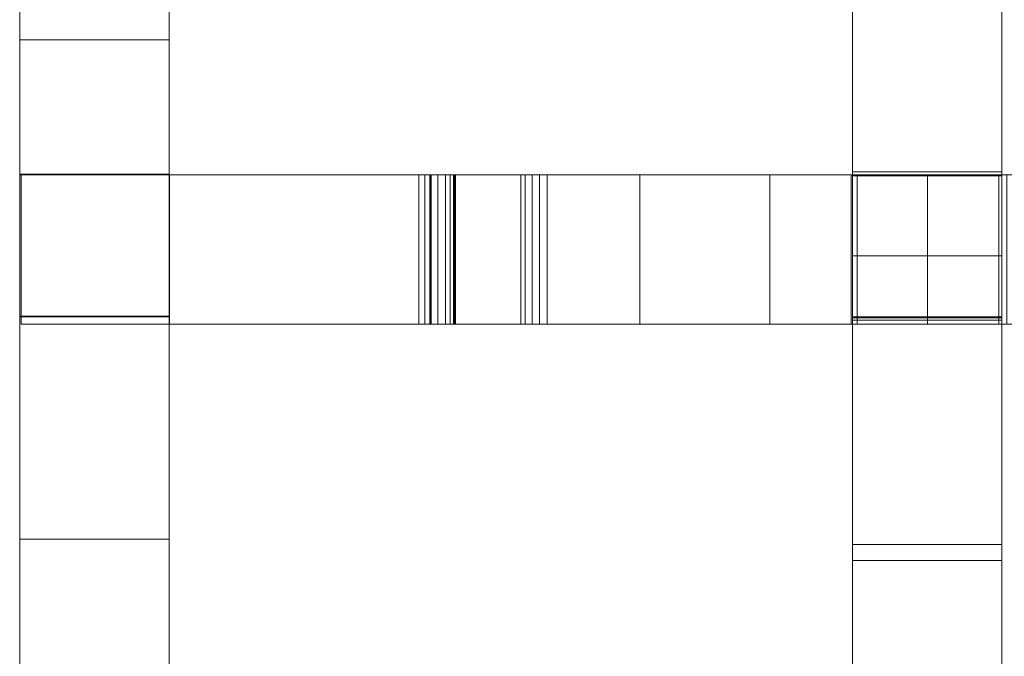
# Model space of a CAD drawing. Header units: millimetres. Extents: x -211 to 218, y -248 to 286.
# Tile 25 of 214: x -200 to -160, y -121 to -96. Entities that reach past the tile are written whole.
import ezdxf

# ---------------------------------------------------------------- set-up
doc = ezdxf.new("R2010")
doc.units = ezdxf.units.MM
doc.header["$LTSCALE"] = 25.4
doc.layers.add('None', color=7, linetype='Continuous', lineweight=9)

msp = doc.modelspace()

# ---------------------------------------------------------------- linework, layer by layer
at = {"layer": 'None', "color": 7, "linetype": 'Continuous', "lineweight": 9}
for points, invisible_edges in [([(-160.2, 69.979, 16.909), (-160.2, -172.261, 11.813), (-160.2, -142.908, 9.221), (-160.2, -137.208, 9.236)], 11), ([(-160.2, -137.208, 9.236), (-160.2, -107.85, 6.623), (-160.2, -102.15, 6.638), (-160.2, 69.979, 16.909)], 13), ([(-160.2, -102.15, 6.638), (-160.2, -72.795, 4.004), (-160.2, -67.095, 4.018), (-160.2, 69.979, 16.909)], 13), ([(-160.2, -177.961, 11.798), (-160.2, -172.261, 11.813), (-160.2, 69.979, 16.909), (-160.2, 63.575, 16.87)], 10), ([(-160.2, -177.961, 11.798), (-160.2, 63.575, 16.87), (-160.2, 58.046, 16.994)], 9), ([(-160.2, -177.961, 11.798), (-160.2, 58.046, 16.994), (-160.2, 51.231, 17.159)], 9), ([(-160.2, -177.961, 11.798), (-160.2, 51.231, 17.159), (-160.2, 45.362, 17.298), (-160.2, 40.2, 17.414)], 9), ([(-160.2, 40.2, 17.414), (-160.2, 35.744, 17.509), (-160.2, -177.961, 11.798)], 10), ([(-160.2, 35.744, 17.509), (-160.2, 31.995, 17.58), (-160.2, -177.961, 11.798)], 10), ([(-160.2, 31.995, 17.58), (-160.2, 25.615, 17.716), (-160.2, -177.961, 11.798)], 10), ([(-160.2, -177.961, 11.798), (-160.2, 25.615, 17.716), (-160.2, 17.794, 17.923)], 9), ([(-160.2, 17.794, 17.923), (-160.2, 8.535, 18.198), (-160.2, -177.961, 11.798)], 10), ([(-160.2, -177.961, 11.798), (-160.2, 8.535, 18.198), (-160.2, -2.166, 18.546)], 9), ([(-160.2, -2.166, 18.546), (-160.2, -14.306, 18.961), (-160.2, -177.961, 11.798)], 10), ([(-160.2, -177.961, 11.798), (-160.2, -14.306, 18.961), (-160.2, -27.885, 19.446)], 9), ([(-160.2, -177.961, 11.798), (-160.2, -27.885, 19.446), (-160.2, -42.906, 20.003)], 9), ([(-160.2, -177.961, 11.798), (-160.2, -42.906, 20.003), (-160.2, -59.364, 20.629)], 9), ([(-160.2, -177.961, 11.798), (-160.2, -59.364, 20.629), (-160.2, -76.239, 21.277)], 9), ([(-166.2, -102.15, 6.638), (-166.2, -91.572, 21.863), (-166.2, -72.795, 4.004), (-166.2, -72.896, -6.452)], 15), ([(-166.2, -72.896, -6.452), (-166.2, -101.991, -4.273), (-166.2, -102.15, 6.638)], 10), ([(-160.2, -72.795, 4.004), (-160.2, -102.15, 6.638), (-160.2, -101.991, -4.273), (-160.2, -72.896, -6.452)], 11), ([(-160.2, -177.961, 11.798), (-160.2, -76.239, 21.277), (-160.2, -91.572, 21.863), (-160.2, -105.361, 22.384)], 9), ([(-199.637, -80.448, 15.687), (-199.637, -80.633, 15.391), (-199.637, -104.232, 4.068), (-199.637, -79.76, 19.946)], 14), ([(-199.637, -79.76, 19.946), (-199.637, -102.086, 9.988), (-199.637, -95.201, 13.08)], 11), ([(-199.637, -79.76, 19.946), (-199.637, -104.232, 4.068), (-199.637, -102.086, 9.988)], 11), ([(-193.637, -79.76, 19.946), (-193.637, -104.232, 4.068), (-193.637, -80.633, 15.391), (-193.637, -80.448, 15.687)], 11), ([(-193.637, -94.618, 13.458), (-193.637, -94.893, 13.243), (-193.637, -104.232, 4.068), (-193.637, -79.76, 19.946)], 14), ([(-199.637, -80.529, 13.394), (-199.637, -80.314, 13.119), (-199.637, -95.633, 1.487), (-199.637, -102.708, 1.719)], 10), ([(-199.637, -102.708, 1.719), (-199.637, -104.232, 4.068), (-199.637, -80.693, 13.702), (-199.637, -80.529, 13.394)], 11), ([(-199.637, -104.232, 4.068), (-199.637, -80.633, 15.391), (-199.637, -80.764, 15.068)], 9), ([(-193.637, -102.708, 1.719), (-193.637, -95.633, 1.487), (-193.637, -80.314, 13.119), (-193.637, -80.529, 13.394)], 10), ([(-193.637, -80.529, 13.394), (-193.637, -80.693, 13.702), (-193.637, -104.232, 4.068), (-193.637, -102.708, 1.719)], 14), ([(-193.637, -80.764, 15.068), (-193.637, -80.633, 15.391), (-193.637, -104.232, 4.068)], 10), ([(-199.637, -80.8, 14.033), (-199.637, -80.693, 13.702), (-199.637, -104.232, 4.068)], 10), ([(-199.637, -104.232, 4.068), (-199.637, -80.764, 15.068), (-199.637, -80.836, 14.727)], 9), ([(-199.637, -104.232, 4.068), (-199.637, -80.848, 14.379), (-199.637, -80.8, 14.033)], 9), ([(-199.637, -104.232, 4.068), (-199.637, -80.836, 14.727), (-199.637, -80.848, 14.379)], 9), ([(-193.637, -104.232, 4.068), (-193.637, -80.693, 13.702), (-193.637, -80.8, 14.033)], 9), ([(-193.637, -80.836, 14.727), (-193.637, -80.764, 15.068), (-193.637, -104.232, 4.068)], 10), ([(-193.637, -80.8, 14.033), (-193.637, -80.848, 14.379), (-193.637, -104.232, 4.068)], 10), ([(-193.637, -80.848, 14.379), (-193.637, -80.836, 14.727), (-193.637, -104.232, 4.068)], 10), ([(-199.637, -96.687, 26.385), (-199.637, -90.032, 26.385), (-199.637, -102.106, 18.551), (-199.637, -102.109, 19.951)], 10), ([(-199.637, -90.032, 26.385), (-199.637, -96.085, 16.918), (-199.637, -96.431, 16.87)], 9), ([(-199.637, -96.431, 16.87), (-199.637, -96.762, 16.762), (-199.637, -102.106, 18.551), (-199.637, -90.032, 26.385)], 14), ([(-199.637, -95.737, 16.906), (-199.637, -96.085, 16.918), (-199.637, -90.032, 26.385)], 10), ([(-199.637, -90.032, 26.385), (-199.637, -96.687, 26.385), (-193.637, -96.687, 26.385), (-193.637, -90.032, 26.385)], 8), ([(-193.637, -90.032, 26.385), (-193.637, -102.106, 18.551), (-193.637, -96.762, 16.762), (-193.637, -96.431, 16.87)], 11), ([(-193.637, -96.431, 16.87), (-193.637, -96.085, 16.918), (-193.637, -90.032, 26.385)], 10), ([(-193.637, -96.085, 16.918), (-193.637, -95.737, 16.906), (-193.637, -90.032, 26.385)], 10), ([(-193.637, -102.109, 19.951), (-193.637, -102.106, 18.551), (-193.637, -90.032, 26.385), (-193.637, -96.687, 26.385)], 10), ([(-166.2, -105.361, 22.384), (-166.2, -91.572, 21.863), (-166.2, -102.15, 6.638), (-166.2, -107.85, 6.623)], 10), ([(-199.637, -102.086, 9.988), (-199.637, -95.533, 12.972), (-199.637, -95.201, 13.08)], 9), ([(-193.637, -104.232, 4.068), (-193.637, -94.893, 13.243), (-193.637, -95.201, 13.08)], 9), ([(-193.637, -104.232, 4.068), (-193.637, -95.201, 13.08), (-193.637, -95.533, 12.972)], 9), ([(-199.637, -102.086, 9.988), (-199.637, -95.878, 12.924), (-199.637, -95.533, 12.972)], 9), ([(-199.637, -102.708, 1.719), (-199.637, -95.633, 1.487), (-193.637, -95.633, 1.487), (-193.637, -102.708, 1.719)], 10), ([(-193.637, -95.533, 12.972), (-193.637, -95.878, 12.924), (-193.637, -104.232, 4.068)], 10), ([(-193.637, -96.085, 16.918), (-199.637, -96.085, 16.918), (-199.637, -95.737, 16.906), (-193.637, -95.737, 16.906)], 5), ([(-199.637, -96.226, 12.936), (-199.637, -95.878, 12.924), (-199.637, -102.086, 9.988)], 10), ([(-193.637, -95.878, 12.924), (-199.637, -95.878, 12.924), (-199.637, -96.226, 12.936), (-193.637, -96.226, 12.936)], 5), ([(-193.637, -102.086, 9.988), (-193.637, -95.878, 12.924), (-193.637, -96.226, 12.936)], 9), ([(-193.637, -102.086, 9.988), (-193.637, -104.232, 4.068), (-193.637, -95.878, 12.924)], 11), ([(-193.637, -96.431, 16.87), (-199.637, -96.431, 16.87), (-199.637, -96.085, 16.918), (-193.637, -96.085, 16.918)], 5), ([(-199.637, -96.567, 13.009), (-199.637, -96.226, 12.936), (-199.637, -102.086, 9.988)], 10), ([(-193.637, -96.226, 12.936), (-199.637, -96.226, 12.936), (-199.637, -96.567, 13.009), (-193.637, -96.567, 13.009)], 5), ([(-193.637, -96.762, 16.762), (-199.637, -96.762, 16.762), (-199.637, -96.431, 16.87), (-193.637, -96.431, 16.87)], 5), ([(-193.637, -102.086, 9.988), (-193.637, -96.226, 12.936), (-193.637, -96.567, 13.009)], 9), ([(-199.637, -102.086, 9.988), (-199.637, -96.89, 13.139), (-199.637, -96.567, 13.009)], 9), ([(-193.637, -96.567, 13.009), (-199.637, -96.567, 13.009), (-199.637, -96.89, 13.139), (-193.637, -96.89, 13.139)], 5), ([(-199.637, -100.527, 26.391), (-199.637, -96.687, 26.385), (-199.637, -102.109, 19.951), (-199.637, -107.809, 19.938)], 10), ([(-193.637, -100.527, 26.391), (-193.637, -96.687, 26.385), (-199.637, -96.687, 26.385), (-199.637, -100.527, 26.391)], 8), ([(-199.637, -102.106, 18.551), (-199.637, -96.762, 16.762), (-199.637, -97.07, 16.599)], 9), ([(-193.637, -97.07, 16.599), (-199.637, -97.07, 16.599), (-199.637, -96.762, 16.762), (-193.637, -96.762, 16.762)], 5), ([(-193.637, -96.567, 13.009), (-193.637, -96.89, 13.139), (-193.637, -102.086, 9.988)], 10), ([(-193.637, -107.809, 19.938), (-193.637, -102.109, 19.951), (-193.637, -96.687, 26.385), (-193.637, -100.527, 26.391)], 10), ([(-193.637, -97.07, 16.599), (-193.637, -96.762, 16.762), (-193.637, -102.106, 18.551)], 10), ([(-199.637, -102.086, 9.988), (-199.637, -97.186, 13.324), (-199.637, -96.89, 13.139)], 9), ([(-193.637, -96.89, 13.139), (-199.637, -96.89, 13.139), (-199.637, -97.186, 13.324), (-193.637, -97.186, 13.324)], 5), ([(-199.637, -102.106, 18.551), (-199.637, -97.07, 16.599), (-199.637, -97.345, 16.384)], 9), ([(-193.637, -97.345, 16.384), (-199.637, -97.345, 16.384), (-199.637, -97.07, 16.599), (-193.637, -97.07, 16.599)], 5), ([(-199.637, -97.445, 13.558), (-199.637, -97.186, 13.324), (-199.637, -102.086, 9.988)], 10), ([(-193.637, -97.186, 13.324), (-199.637, -97.186, 13.324), (-199.637, -97.445, 13.558), (-193.637, -97.445, 13.558)], 5), ([(-193.637, -96.89, 13.139), (-193.637, -97.186, 13.324), (-193.637, -102.086, 9.988)], 10), ([(-193.637, -97.345, 16.384), (-193.637, -97.07, 16.599), (-193.637, -102.106, 18.551)], 10), ([(-193.637, -102.086, 9.988), (-193.637, -97.186, 13.324), (-193.637, -97.445, 13.558)], 9), ([(-199.637, -97.345, 16.384), (-199.637, -97.578, 16.125), (-199.637, -102.106, 18.551)], 10), ([(-193.637, -97.578, 16.125), (-199.637, -97.578, 16.125), (-199.637, -97.345, 16.384), (-193.637, -97.345, 16.384)], 5), ([(-199.637, -102.086, 9.988), (-199.637, -97.659, 13.833), (-199.637, -97.445, 13.558)], 9), ([(-193.637, -97.445, 13.558), (-199.637, -97.445, 13.558), (-199.637, -97.659, 13.833), (-193.637, -97.659, 13.833)], 5), ([(-199.637, -97.578, 16.125), (-199.637, -97.763, 15.83), (-199.637, -102.106, 18.551)], 10), ([(-193.637, -97.763, 15.83), (-199.637, -97.763, 15.83), (-199.637, -97.578, 16.125), (-193.637, -97.578, 16.125)], 5), ([(-193.637, -102.106, 18.551), (-193.637, -97.578, 16.125), (-193.637, -97.345, 16.384)], 9), ([(-193.637, -97.445, 13.558), (-193.637, -97.659, 13.833), (-193.637, -102.086, 9.988)], 10), ([(-193.637, -102.106, 18.551), (-193.637, -97.763, 15.83), (-193.637, -97.578, 16.125)], 9), ([(-199.637, -102.086, 9.988), (-199.637, -97.823, 14.14), (-199.637, -97.659, 13.833)], 9), ([(-193.637, -97.659, 13.833), (-199.637, -97.659, 13.833), (-199.637, -97.823, 14.14), (-193.637, -97.823, 14.14)], 5), ([(-199.637, -102.106, 18.551), (-199.637, -97.763, 15.83), (-199.637, -97.894, 15.507)], 9), ([(-193.637, -97.894, 15.507), (-199.637, -97.894, 15.507), (-199.637, -97.763, 15.83), (-193.637, -97.763, 15.83)], 5), ([(-199.637, -97.931, 14.472), (-199.637, -97.823, 14.14), (-199.637, -102.086, 9.988)], 10), ([(-193.637, -97.823, 14.14), (-199.637, -97.823, 14.14), (-199.637, -97.931, 14.472), (-193.637, -97.931, 14.472)], 5), ([(-199.637, -97.894, 15.507), (-199.637, -97.967, 15.166), (-199.637, -102.106, 18.551)], 10), ([(-193.637, -97.967, 15.166), (-199.637, -97.967, 15.166), (-199.637, -97.894, 15.507), (-193.637, -97.894, 15.507)], 5), ([(-199.637, -102.086, 9.988), (-199.637, -102.106, 18.551), (-199.637, -97.979, 14.817), (-199.637, -97.931, 14.472)], 10), ([(-193.637, -97.931, 14.472), (-199.637, -97.931, 14.472), (-199.637, -97.979, 14.817), (-193.637, -97.979, 14.817)], 5), ([(-199.637, -102.106, 18.551), (-199.637, -97.967, 15.166), (-199.637, -97.979, 14.817)], 9), ([(-193.637, -97.979, 14.817), (-199.637, -97.979, 14.817), (-199.637, -97.967, 15.166), (-193.637, -97.967, 15.166)], 5), ([(-193.637, -97.659, 13.833), (-193.637, -97.823, 14.14), (-193.637, -102.086, 9.988)], 10), ([(-193.637, -97.894, 15.507), (-193.637, -97.763, 15.83), (-193.637, -102.106, 18.551)], 10), ([(-193.637, -102.086, 9.988), (-193.637, -97.823, 14.14), (-193.637, -97.931, 14.472)], 9), ([(-193.637, -102.106, 18.551), (-193.637, -97.967, 15.166), (-193.637, -97.894, 15.507)], 9), ([(-193.637, -97.931, 14.472), (-193.637, -97.979, 14.817), (-193.637, -102.106, 18.551), (-193.637, -102.086, 9.988)], 10), ([(-193.637, -97.979, 14.817), (-193.637, -97.967, 15.166), (-193.637, -102.106, 18.551)], 10), ([(-199.637, -107.809, 19.938), (-199.637, -113.327, 18.087), (-199.637, -100.527, 26.391)], 11), ([(-199.637, -100.527, 26.391), (-199.637, -113.327, 18.087), (-199.637, -115.983, 22.181), (-199.637, -109.47, 26.407)], 7), ([(-199.637, -100.527, 26.391), (-199.637, -109.47, 26.407), (-193.637, -109.47, 26.407), (-193.637, -100.527, 26.391)], 10), ([(-193.637, -100.527, 26.391), (-193.637, -113.327, 18.087), (-193.637, -107.809, 19.938)], 11), ([(-193.637, -109.47, 26.407), (-193.637, -115.983, 22.181), (-193.637, -113.327, 18.087), (-193.637, -100.527, 26.391)], 7), ([(-166.2, -101.991, -4.273), (-166.2, -102.121, -4.263), (-166.2, -102.15, 6.638)], 8), ([(-160.2, -102.15, 6.638), (-160.2, -102.121, -4.263), (-160.2, -101.991, -4.273)], 8), ([(-199.637, -104.232, 4.068), (-199.637, -107.786, 9.975), (-199.637, -102.086, 9.988)], 9), ([(-199.637, -102.106, 18.551), (-199.637, -102.086, 9.988), (-193.637, -102.086, 9.988), (-193.637, -102.106, 18.551)], 8), ([(-193.637, -102.106, 18.551), (-193.637, -102.109, 19.951), (-199.637, -102.109, 19.951), (-199.637, -102.106, 18.551)], 8), ([(-193.623, -102.109, 9.974), (-199.574, -102.109, 9.974), (-199.574, -102.109, 19.951), (-193.623, -102.109, 19.951)], 8), ([(-193.637, -102.086, 9.988), (-193.637, -107.786, 9.975), (-193.637, -104.232, 4.068)], 10), ([(-193.623, -102.109, 1.706), (-182.212, -102.109, 0.368), (-182.35, -102.109, 0.138)], 9), ([(-193.623, -102.109, 1.706), (-182.152, -102.109, 0.996), (-182.131, -102.109, 0.655), (-182.212, -102.109, 0.368)], 9), ([(-193.623, -102.109, 1.706), (-182.174, -102.109, 1.076), (-182.152, -102.109, 0.996)], 9), ([(-193.623, -102.109, 1.706), (-183.607, -102.109, 5.106), (-182.174, -102.109, 1.076)], 9), ([(-193.623, -102.109, 1.706), (-193.623, -102.109, 9.974), (-183.61, -102.109, 5.361), (-183.607, -102.109, 5.106)], 10), ([(-166.244, -102.109, 22.947), (-193.623, -102.109, 9.974), (-193.623, -102.109, 19.951)], 11), ([(-183.374, -102.109, 5.493), (-183.61, -102.109, 5.361), (-193.623, -102.109, 9.974), (-166.244, -102.109, 22.947)], 14), ([(-183.166, -102.109, -0.229), (-193.623, -102.109, 1.706), (-182.35, -102.109, 0.138)], 10), ([(-193.623, -102.109, 19.951), (-193.623, -102.109, 26.411), (-166.244, -102.109, 22.947)], 8), ([(-183.163, -102.109, 5.373), (-183.374, -102.109, 5.493), (-166.244, -102.109, 22.947), (-166.014, -102.109, 22.922)], 10), ([(-182.35, -102.109, 0.138), (-182.545, -102.109, -0.048), (-182.845, -102.109, -0.191), (-183.166, -102.109, -0.229)], 8), ([(-183.117, -102.109, 5.302), (-183.141, -102.109, 5.325), (-183.163, -102.109, 5.373), (-166.014, -102.109, 22.922)], 12), ([(-179.517, -102.109, -0.398), (-183.117, -102.109, 5.302), (-166.014, -102.109, 22.922)], 10), ([(-179.336, -102.109, -0.626), (-179.517, -102.109, -0.398), (-166.014, -102.109, 22.922)], 10), ([(-178.77, -102.109, -0.999), (-179.064, -102.109, -0.856), (-179.336, -102.109, -0.626), (-166.014, -102.109, 22.922)], 12), ([(-166.014, -102.109, 22.922), (-178.452, -102.109, -1.077), (-178.77, -102.109, -0.999)], 9), ([(-166.014, -102.109, 22.922), (-166.014, -102.109, 6.666), (-174.729, -102.109, -1.74), (-178.452, -102.109, -1.077)], 10), ([(-169.513, -102.109, -2.633), (-174.729, -102.109, -1.74), (-166.014, -102.109, 6.666)], 10), ([(-163.183, -102.109, -3.69), (-169.513, -102.109, -2.633), (-166.014, -102.109, 6.666), (-160.314, -102.109, 6.666)], 10), ([(-160.314, -102.109, 6.666), (-149.788, -102.109, -5.821), (-156.436, -102.109, -4.784), (-163.183, -102.109, -3.69)], 9), ([(-160.314, -102.109, 6.666), (-160.314, -102.109, 22.282), (-160, -102.109, 22.247)], 8), ([(-132.853, -102.109, 19.591), (-149.788, -102.109, -5.821), (-160.314, -102.109, 6.666), (-160, -102.109, 22.247)], 15), ([(-199.637, -107.605, 1.88), (-199.637, -104.232, 4.068), (-199.637, -102.708, 1.719)], 3), ([(-199.637, -107.605, 1.88), (-199.637, -102.708, 1.719), (-193.637, -102.708, 1.719), (-193.637, -107.605, 1.88)], 10), ([(-193.637, -102.708, 1.719), (-193.637, -104.232, 4.068), (-193.637, -107.605, 1.88)], 3), ([(-199.637, -110.215, 13.29), (-199.637, -104.232, 4.068), (-199.637, -107.605, 1.88)], 11), ([(-199.637, -107.786, 9.975), (-199.637, -104.232, 4.068), (-199.637, -110.215, 13.29)], 11), ([(-193.637, -110.215, 13.29), (-193.637, -104.232, 4.068), (-193.637, -107.786, 9.975)], 11), ([(-193.637, -107.605, 1.88), (-193.637, -104.232, 4.068), (-193.637, -110.215, 13.29)], 11), ([(-166.2, -107.85, 6.623), (-166.2, -129.492, 23.284), (-166.2, -117.608, 22.844), (-166.2, -105.361, 22.384)], 9), ([(-160.2, -177.961, 11.798), (-160.2, -105.361, 22.384), (-160.2, -117.608, 22.844)], 9), ([(-199.637, -107.605, 1.88), (-199.637, -114.031, 2.091), (-199.637, -118.014, 8.23), (-199.637, -110.215, 13.29)], 14), ([(-199.637, -114.031, 2.091), (-199.637, -107.605, 1.88), (-193.637, -107.605, 1.88), (-193.637, -114.031, 2.091)], 10), ([(-199.637, -110.215, 13.29), (-199.637, -107.797, 14.859), (-199.637, -107.786, 9.975)], 9), ([(-193.637, -107.797, 14.859), (-193.637, -107.786, 9.975), (-199.637, -107.786, 9.975), (-199.637, -107.797, 14.859)], 8), ([(-199.637, -107.809, 19.938), (-199.637, -107.797, 14.859), (-199.637, -110.215, 13.29), (-199.637, -113.327, 18.087)], 14), ([(-199.637, -107.797, 14.859), (-199.637, -107.809, 19.938), (-193.637, -107.809, 19.938), (-193.637, -107.797, 14.859)], 8), ([(-193.637, -110.215, 13.29), (-193.637, -118.014, 8.23), (-193.637, -114.031, 2.091), (-193.637, -107.605, 1.88)], 11), ([(-193.637, -107.786, 9.975), (-193.637, -107.797, 14.859), (-193.637, -110.215, 13.29)], 10), ([(-193.637, -113.327, 18.087), (-193.637, -110.215, 13.29), (-193.637, -107.797, 14.859), (-193.637, -107.809, 19.938)], 11), ([(-166.2, -107.85, 6.623), (-166.2, -107.822, -3.836), (-166.2, -107.952, -3.826)], 8), ([(-166.2, -107.952, -3.826), (-166.2, -116.965, -3.152), (-166.2, -129.492, 23.284), (-166.2, -107.85, 6.623)], 14), ([(-160.2, -107.952, -3.826), (-160.2, -107.822, -3.836), (-160.2, -107.85, 6.623)], 8), ([(-160.2, -107.85, 6.623), (-160.2, -116.965, -3.152), (-160.2, -107.952, -3.826)], 9), ([(-160.2, -137.05, -1.68), (-160.2, -116.965, -3.152), (-160.2, -107.85, 6.623), (-160.2, -137.208, 9.236)], 14), ([(-193.623, -108.109, 19.951), (-199.574, -108.109, 19.951), (-199.574, -108.109, 9.974), (-193.623, -108.109, 9.974)], 8), ([(-182.35, -108.109, 0.138), (-193.623, -108.109, 1.706), (-183.166, -108.109, -0.229)], 9), ([(-182.35, -108.109, 0.138), (-182.212, -108.109, 0.368), (-193.623, -108.109, 1.706)], 10), ([(-193.623, -108.109, 19.951), (-183.374, -108.109, 5.493), (-183.163, -108.109, 5.373)], 9), ([(-182.212, -108.109, 0.368), (-182.131, -108.109, 0.655), (-182.152, -108.109, 0.996), (-193.623, -108.109, 1.706)], 12), ([(-183.163, -108.109, 5.373), (-174.729, -108.109, -1.74), (-193.623, -108.109, 19.951)], 11), ([(-182.152, -108.109, 0.996), (-182.174, -108.109, 1.076), (-193.623, -108.109, 1.706)], 10), ([(-193.623, -108.109, 19.951), (-193.623, -108.109, 9.974), (-183.61, -108.109, 5.361), (-183.374, -108.109, 5.493)], 11), ([(-182.174, -108.109, 1.076), (-183.607, -108.109, 5.106), (-193.623, -108.109, 1.706)], 10), ([(-183.607, -108.109, 5.106), (-183.61, -108.109, 5.361), (-193.623, -108.109, 9.974), (-193.623, -108.109, 1.706)], 10), ([(-166.244, -108.109, 22.947), (-193.623, -108.109, 26.411), (-193.623, -108.109, 19.951)], 8), ([(-193.623, -108.109, 19.951), (-174.729, -108.109, -1.74), (-166.014, -108.109, 6.666), (-166.244, -108.109, 22.947)], 15), ([(-183.166, -108.109, -0.229), (-182.845, -108.109, -0.191), (-182.545, -108.109, -0.048), (-182.35, -108.109, 0.138)], 8), ([(-174.729, -108.109, -1.74), (-183.163, -108.109, 5.373), (-183.117, -108.109, 5.302)], 11), ([(-183.163, -108.109, 5.373), (-183.141, -108.109, 5.325), (-183.117, -108.109, 5.302)], 8), ([(-183.117, -108.109, 5.302), (-179.064, -108.109, -0.856), (-178.77, -108.109, -0.999), (-178.452, -108.109, -1.077)], 9), ([(-178.452, -108.109, -1.077), (-174.729, -108.109, -1.74), (-183.117, -108.109, 5.302)], 10), ([(-183.117, -108.109, 5.302), (-179.517, -108.109, -0.398), (-179.336, -108.109, -0.626), (-179.064, -108.109, -0.856)], 8), ([(-166.014, -108.109, 6.666), (-174.729, -108.109, -1.74), (-169.513, -108.109, -2.633)], 9), ([(-160.314, -108.109, 6.666), (-166.014, -108.109, 6.666), (-169.513, -108.109, -2.633), (-163.183, -108.109, -3.69)], 10), ([(-166.014, -108.109, 6.666), (-166.014, -108.109, 22.922), (-166.244, -108.109, 22.947)], 8), ([(-163.183, -108.109, -3.69), (-156.436, -108.109, -4.784), (-149.788, -108.109, -5.821), (-160.314, -108.109, 6.666)], 12), ([(-160, -108.109, 22.247), (-160.314, -108.109, 6.666), (-149.788, -108.109, -5.821), (-132.853, -108.109, 19.591)], 15), ([(-160, -108.109, 22.247), (-160.314, -108.109, 22.282), (-160.314, -108.109, 6.666)], 8), ([(-199.637, -109.47, 26.407), (-199.637, -115.983, 22.181), (-199.637, -116.584, 23.107), (-199.637, -111.492, 26.41)], 7), ([(-199.637, -109.47, 26.407), (-199.637, -111.492, 26.41), (-193.637, -111.492, 26.41), (-193.637, -109.47, 26.407)], 10), ([(-193.637, -111.492, 26.41), (-193.637, -116.584, 23.107), (-193.637, -115.983, 22.181), (-193.637, -109.47, 26.407)], 7), ([(-199.637, -110.215, 13.29), (-199.637, -111.977, 14.717), (-199.637, -111.965, 15.066)], 9), ([(-199.637, -110.215, 13.29), (-199.637, -112.05, 14.377), (-199.637, -111.977, 14.717)], 9), ([(-199.637, -110.215, 13.29), (-199.637, -112.874, 13.284), (-199.637, -112.599, 13.499)], 9), ([(-199.637, -113.327, 18.087), (-199.637, -110.215, 13.29), (-199.637, -112.121, 15.743), (-199.637, -112.284, 16.051)], 11), ([(-199.637, -111.965, 15.066), (-199.637, -112.013, 15.411), (-199.637, -110.215, 13.29)], 10), ([(-199.637, -110.215, 13.29), (-199.637, -112.365, 13.758), (-199.637, -112.18, 14.053)], 9), ([(-199.637, -110.215, 13.29), (-199.637, -118.014, 8.23), (-199.637, -113.181, 13.121), (-199.637, -112.874, 13.284)], 11), ([(-199.637, -112.18, 14.053), (-199.637, -112.05, 14.377), (-199.637, -110.215, 13.29)], 10), ([(-199.637, -112.013, 15.411), (-199.637, -112.121, 15.743), (-199.637, -110.215, 13.29)], 10), ([(-199.637, -112.599, 13.499), (-199.637, -112.365, 13.758), (-199.637, -110.215, 13.29)], 10), ([(-193.637, -110.215, 13.29), (-193.637, -112.013, 15.411), (-193.637, -111.965, 15.066)], 9), ([(-193.637, -111.965, 15.066), (-193.637, -111.977, 14.717), (-193.637, -110.215, 13.29)], 10), ([(-193.637, -110.215, 13.29), (-193.637, -112.365, 13.758), (-193.637, -112.599, 13.499)], 9), ([(-193.637, -110.215, 13.29), (-193.637, -112.05, 14.377), (-193.637, -112.18, 14.053)], 9), ([(-193.637, -110.215, 13.29), (-193.637, -112.121, 15.743), (-193.637, -112.013, 15.411)], 9), ([(-193.637, -112.599, 13.499), (-193.637, -112.874, 13.284), (-193.637, -110.215, 13.29)], 10), ([(-193.637, -111.977, 14.717), (-193.637, -112.05, 14.377), (-193.637, -110.215, 13.29)], 10), ([(-193.637, -112.874, 13.284), (-193.637, -113.181, 13.121), (-193.637, -118.014, 8.23), (-193.637, -110.215, 13.29)], 14), ([(-193.637, -112.284, 16.051), (-193.637, -112.121, 15.743), (-193.637, -110.215, 13.29), (-193.637, -113.327, 18.087)], 14), ([(-193.637, -112.18, 14.053), (-193.637, -112.365, 13.758), (-193.637, -110.215, 13.29)], 10), ([(-199.637, -111.492, 26.41), (-199.637, -116.584, 23.107), (-199.637, -118.735, 26.422)], 3), ([(-199.637, -111.492, 26.41), (-199.637, -118.735, 26.422), (-193.637, -118.735, 26.422), (-193.637, -111.492, 26.41)], 10), ([(-193.637, -118.735, 26.422), (-193.637, -116.584, 23.107), (-193.637, -111.492, 26.41)], 3), ([(-193.637, -111.965, 15.066), (-199.637, -111.965, 15.066), (-199.637, -111.977, 14.717), (-193.637, -111.977, 14.717)], 5), ([(-193.637, -112.013, 15.411), (-199.637, -112.013, 15.411), (-199.637, -111.965, 15.066), (-193.637, -111.965, 15.066)], 5), ([(-193.637, -111.977, 14.717), (-199.637, -111.977, 14.717), (-199.637, -112.05, 14.377), (-193.637, -112.05, 14.377)], 5), ([(-193.637, -112.121, 15.743), (-199.637, -112.121, 15.743), (-199.637, -112.013, 15.411), (-193.637, -112.013, 15.411)], 5), ([(-193.637, -112.05, 14.377), (-199.637, -112.05, 14.377), (-199.637, -112.18, 14.053), (-193.637, -112.18, 14.053)], 5), ([(-193.637, -112.284, 16.051), (-199.637, -112.284, 16.051), (-199.637, -112.121, 15.743), (-193.637, -112.121, 15.743)], 5), ([(-193.637, -112.18, 14.053), (-199.637, -112.18, 14.053), (-199.637, -112.365, 13.758), (-193.637, -112.365, 13.758)], 5), ([(-199.637, -112.284, 16.051), (-199.637, -112.499, 16.325), (-199.637, -113.327, 18.087)], 10), ([(-193.637, -112.499, 16.325), (-199.637, -112.499, 16.325), (-199.637, -112.284, 16.051), (-193.637, -112.284, 16.051)], 5), ([(-193.637, -113.327, 18.087), (-193.637, -112.499, 16.325), (-193.637, -112.284, 16.051)], 9), ([(-193.637, -112.365, 13.758), (-199.637, -112.365, 13.758), (-199.637, -112.599, 13.499), (-193.637, -112.599, 13.499)], 5), ([(-199.637, -113.327, 18.087), (-199.637, -112.499, 16.325), (-199.637, -112.758, 16.559)], 9), ([(-193.637, -112.758, 16.559), (-199.637, -112.758, 16.559), (-199.637, -112.499, 16.325), (-193.637, -112.499, 16.325)], 5), ([(-193.637, -112.599, 13.499), (-199.637, -112.599, 13.499), (-199.637, -112.874, 13.284), (-193.637, -112.874, 13.284)], 5), ([(-193.637, -112.758, 16.559), (-193.637, -112.499, 16.325), (-193.637, -113.327, 18.087)], 10), ([(-199.637, -112.758, 16.559), (-199.637, -113.053, 16.744), (-199.637, -113.327, 18.087)], 10), ([(-193.637, -113.053, 16.744), (-199.637, -113.053, 16.744), (-199.637, -112.758, 16.559), (-193.637, -112.758, 16.559)], 5), ([(-193.637, -112.874, 13.284), (-199.637, -112.874, 13.284), (-199.637, -113.181, 13.121), (-193.637, -113.181, 13.121)], 5), ([(-199.637, -113.327, 18.087), (-199.637, -113.053, 16.744), (-199.637, -113.376, 16.874)], 9), ([(-193.637, -113.376, 16.874), (-199.637, -113.376, 16.874), (-199.637, -113.053, 16.744), (-193.637, -113.053, 16.744)], 5), ([(-193.637, -113.327, 18.087), (-193.637, -113.053, 16.744), (-193.637, -112.758, 16.559)], 9), ([(-193.637, -113.376, 16.874), (-193.637, -113.053, 16.744), (-193.637, -113.327, 18.087)], 10), ([(-199.637, -113.513, 13.013), (-199.637, -113.181, 13.121), (-199.637, -118.014, 8.23)], 10), ([(-193.637, -113.181, 13.121), (-199.637, -113.181, 13.121), (-199.637, -113.513, 13.013), (-193.637, -113.513, 13.013)], 5), ([(-199.637, -121.126, 13.027), (-199.637, -113.327, 18.087), (-199.637, -115.051, 16.64), (-199.637, -115.325, 16.425)], 11), ([(-199.637, -113.327, 18.087), (-199.637, -114.066, 16.959), (-199.637, -114.411, 16.911)], 9), ([(-199.637, -114.411, 16.911), (-199.637, -114.743, 16.803), (-199.637, -113.327, 18.087)], 10), ([(-199.637, -113.376, 16.874), (-199.637, -113.717, 16.947), (-199.637, -113.327, 18.087)], 10), ([(-199.637, -114.743, 16.803), (-199.637, -115.051, 16.64), (-199.637, -113.327, 18.087)], 10), ([(-199.637, -113.717, 16.947), (-199.637, -114.066, 16.959), (-199.637, -113.327, 18.087)], 10), ([(-199.637, -113.327, 18.087), (-199.637, -121.126, 13.027), (-199.637, -123.782, 17.121), (-199.637, -115.983, 22.181)], 15), ([(-193.637, -113.717, 16.947), (-199.637, -113.717, 16.947), (-199.637, -113.376, 16.874), (-193.637, -113.376, 16.874)], 5), ([(-193.637, -118.014, 8.23), (-193.637, -113.181, 13.121), (-193.637, -113.513, 13.013)], 9), ([(-193.637, -113.327, 18.087), (-193.637, -114.411, 16.911), (-193.637, -114.066, 16.959)], 9), ([(-193.637, -113.327, 18.087), (-193.637, -114.743, 16.803), (-193.637, -114.411, 16.911)], 9), ([(-193.637, -113.327, 18.087), (-193.637, -115.051, 16.64), (-193.637, -114.743, 16.803)], 9), ([(-193.637, -113.327, 18.087), (-193.637, -113.717, 16.947), (-193.637, -113.376, 16.874)], 9), ([(-193.637, -115.325, 16.425), (-193.637, -115.051, 16.64), (-193.637, -113.327, 18.087), (-193.637, -121.126, 13.027)], 14), ([(-193.637, -114.066, 16.959), (-193.637, -113.717, 16.947), (-193.637, -113.327, 18.087)], 10), ([(-193.637, -115.983, 22.181), (-193.637, -123.782, 17.121), (-193.637, -121.126, 13.027), (-193.637, -113.327, 18.087)], 15), ([(-199.637, -118.014, 8.23), (-199.637, -113.858, 12.965), (-199.637, -113.513, 13.013)], 9), ([(-193.637, -113.513, 13.013), (-199.637, -113.513, 13.013), (-199.637, -113.858, 12.965), (-193.637, -113.858, 12.965)], 5), ([(-193.637, -114.066, 16.959), (-199.637, -114.066, 16.959), (-199.637, -113.717, 16.947), (-193.637, -113.717, 16.947)], 5), ([(-199.637, -114.207, 12.977), (-199.637, -113.858, 12.965), (-199.637, -118.014, 8.23)], 10), ([(-193.637, -113.858, 12.965), (-199.637, -113.858, 12.965), (-199.637, -114.207, 12.977), (-193.637, -114.207, 12.977)], 5), ([(-193.637, -113.513, 13.013), (-193.637, -113.858, 12.965), (-193.637, -118.014, 8.23)], 10), ([(-193.637, -118.014, 8.23), (-193.637, -113.858, 12.965), (-193.637, -114.207, 12.977)], 9), ([(-199.637, -126.806, 2.526), (-199.637, -118.014, 8.23), (-199.637, -114.031, 2.091), (-199.637, -116.742, 2.18)], 3), ([(-193.637, -114.031, 2.091), (-193.637, -116.742, 2.18), (-199.637, -116.742, 2.18), (-199.637, -114.031, 2.091)], 8), ([(-193.637, -114.411, 16.911), (-199.637, -114.411, 16.911), (-199.637, -114.066, 16.959), (-193.637, -114.066, 16.959)], 5), ([(-199.637, -118.014, 8.23), (-199.637, -114.548, 13.05), (-199.637, -114.207, 12.977)], 9), ([(-193.637, -114.207, 12.977), (-199.637, -114.207, 12.977), (-199.637, -114.548, 13.05), (-193.637, -114.548, 13.05)], 5), ([(-193.637, -114.031, 2.091), (-193.637, -118.014, 8.23), (-193.637, -126.806, 2.526), (-193.637, -116.742, 2.18)], 3), ([(-193.637, -114.207, 12.977), (-193.637, -114.548, 13.05), (-193.637, -118.014, 8.23)], 10), ([(-193.637, -114.743, 16.803), (-199.637, -114.743, 16.803), (-199.637, -114.411, 16.911), (-193.637, -114.411, 16.911)], 5), ([(-199.637, -114.871, 13.18), (-199.637, -114.548, 13.05), (-199.637, -118.014, 8.23)], 10), ([(-193.637, -114.548, 13.05), (-199.637, -114.548, 13.05), (-199.637, -114.871, 13.18), (-193.637, -114.871, 13.18)], 5), ([(-193.637, -118.014, 8.23), (-193.637, -114.548, 13.05), (-193.637, -114.871, 13.18)], 9), ([(-193.637, -115.051, 16.64), (-199.637, -115.051, 16.64), (-199.637, -114.743, 16.803), (-193.637, -114.743, 16.803)], 5), ([(-199.637, -118.014, 8.23), (-199.637, -115.166, 13.365), (-199.637, -114.871, 13.18)], 9), ([(-193.637, -114.871, 13.18), (-199.637, -114.871, 13.18), (-199.637, -115.166, 13.365), (-193.637, -115.166, 13.365)], 5), ([(-193.637, -115.325, 16.425), (-199.637, -115.325, 16.425), (-199.637, -115.051, 16.64), (-193.637, -115.051, 16.64)], 5), ([(-193.637, -114.871, 13.18), (-193.637, -115.166, 13.365), (-193.637, -118.014, 8.23)], 10), ([(-199.637, -115.425, 13.599), (-199.637, -115.166, 13.365), (-199.637, -118.014, 8.23)], 10), ([(-193.637, -115.166, 13.365), (-199.637, -115.166, 13.365), (-199.637, -115.425, 13.599), (-193.637, -115.425, 13.599)], 5), ([(-199.637, -115.325, 16.425), (-199.637, -115.559, 16.166), (-199.637, -121.126, 13.027)], 10), ([(-193.637, -115.559, 16.166), (-199.637, -115.559, 16.166), (-199.637, -115.325, 16.425), (-193.637, -115.325, 16.425)], 5), ([(-199.637, -118.014, 8.23), (-199.637, -121.126, 13.027), (-199.637, -115.64, 13.874), (-199.637, -115.425, 13.599)], 11), ([(-193.637, -115.425, 13.599), (-199.637, -115.425, 13.599), (-199.637, -115.64, 13.874), (-193.637, -115.64, 13.874)], 5), ([(-193.637, -118.014, 8.23), (-193.637, -115.166, 13.365), (-193.637, -115.425, 13.599)], 9), ([(-193.637, -121.126, 13.027), (-193.637, -115.559, 16.166), (-193.637, -115.325, 16.425)], 9), ([(-193.637, -115.425, 13.599), (-193.637, -115.64, 13.874), (-193.637, -121.126, 13.027), (-193.637, -118.014, 8.23)], 14), ([(-199.637, -115.559, 16.166), (-199.637, -115.744, 15.871), (-199.637, -121.126, 13.027)], 10), ([(-193.637, -115.744, 15.871), (-199.637, -115.744, 15.871), (-199.637, -115.559, 16.166), (-193.637, -115.559, 16.166)], 5), ([(-199.637, -115.803, 14.181), (-199.637, -115.64, 13.874), (-199.637, -121.126, 13.027)], 10), ([(-193.637, -115.64, 13.874), (-199.637, -115.64, 13.874), (-199.637, -115.803, 14.181), (-193.637, -115.803, 14.181)], 5), ([(-199.637, -121.126, 13.027), (-199.637, -115.744, 15.871), (-199.637, -115.874, 15.548)], 9), ([(-193.637, -115.874, 15.548), (-199.637, -115.874, 15.548), (-199.637, -115.744, 15.871), (-193.637, -115.744, 15.871)], 5), ([(-199.637, -121.126, 13.027), (-199.637, -115.911, 14.513), (-199.637, -115.803, 14.181)], 9), ([(-193.637, -115.803, 14.181), (-199.637, -115.803, 14.181), (-199.637, -115.911, 14.513), (-193.637, -115.911, 14.513)], 5), ([(-193.637, -121.126, 13.027), (-193.637, -115.744, 15.871), (-193.637, -115.559, 16.166)], 9), ([(-193.637, -121.126, 13.027), (-193.637, -115.64, 13.874), (-193.637, -115.803, 14.181)], 9), ([(-193.637, -115.874, 15.548), (-193.637, -115.744, 15.871), (-193.637, -121.126, 13.027)], 10), ([(-193.637, -115.803, 14.181), (-193.637, -115.911, 14.513), (-193.637, -121.126, 13.027)], 10), ([(-199.637, -121.126, 13.027), (-199.637, -115.874, 15.548), (-199.637, -115.947, 15.207)], 9), ([(-193.637, -115.947, 15.207), (-199.637, -115.947, 15.207), (-199.637, -115.874, 15.548), (-193.637, -115.874, 15.548)], 5), ([(-199.637, -121.126, 13.027), (-199.637, -115.959, 14.858), (-199.637, -115.911, 14.513)], 9), ([(-193.637, -115.911, 14.513), (-199.637, -115.911, 14.513), (-199.637, -115.959, 14.858), (-193.637, -115.959, 14.858)], 5), ([(-199.637, -115.947, 15.207), (-199.637, -115.959, 14.858), (-199.637, -121.126, 13.027)], 10), ([(-193.637, -115.959, 14.858), (-199.637, -115.959, 14.858), (-199.637, -115.947, 15.207), (-193.637, -115.947, 15.207)], 5), ([(-199.637, -115.983, 22.181), (-199.637, -123.782, 17.121), (-199.637, -124.383, 18.047), (-199.637, -116.584, 23.107)], 15), ([(-193.637, -115.947, 15.207), (-193.637, -115.874, 15.548), (-193.637, -121.126, 13.027)], 10), ([(-193.637, -115.911, 14.513), (-193.637, -115.959, 14.858), (-193.637, -121.126, 13.027)], 10), ([(-193.637, -121.126, 13.027), (-193.637, -115.959, 14.858), (-193.637, -115.947, 15.207)], 9), ([(-193.637, -116.584, 23.107), (-193.637, -124.383, 18.047), (-193.637, -123.782, 17.121), (-193.637, -115.983, 22.181)], 15), ([(-199.637, -124.436, 26.432), (-199.637, -118.735, 26.422), (-199.637, -116.584, 23.107), (-199.637, -124.383, 18.047)], 14), ([(-193.637, -124.383, 18.047), (-193.637, -116.584, 23.107), (-193.637, -118.735, 26.422), (-193.637, -124.436, 26.432)], 11), ([(-199.637, -126.806, 2.526), (-199.637, -116.742, 2.18), (-193.637, -116.742, 2.18), (-193.637, -126.806, 2.526)], 8), ([(-166.2, -137.208, 9.236), (-166.2, -129.492, 23.284), (-166.2, -116.965, -3.152), (-166.2, -137.05, -1.68)], 11), ([(-160.2, -117.608, 22.844), (-160.2, -129.492, 23.284), (-160.2, -139.44, 23.645), (-160.2, -177.961, 11.798)], 12), ([(-199.637, -136.784, 2.869), (-199.637, -121.126, 13.027), (-199.637, -118.014, 8.23), (-199.637, -126.806, 2.526)], 7), ([(-193.637, -126.806, 2.526), (-193.637, -118.014, 8.23), (-193.637, -121.126, 13.027), (-193.637, -136.784, 2.869)], 7), ([(-199.637, -118.735, 26.422), (-199.637, -124.436, 26.432), (-193.637, -124.436, 26.432), (-193.637, -118.735, 26.422)], 8), ([(-199.637, -140.486, 6.284), (-199.637, -123.782, 17.121), (-199.637, -121.126, 13.027), (-199.637, -136.784, 2.869)], 15), ([(-193.637, -136.784, 2.869), (-193.637, -121.126, 13.027), (-193.637, -123.782, 17.121), (-193.637, -140.486, 6.284)], 15)]:
    msp.add_3dface(points, dxfattribs=dict(at, invisible_edges=invisible_edges))
for points in [[(-166.2, -72.896, -6.452), (-160.2, -72.896, -6.452), (-160.2, -101.991, -4.273), (-166.2, -101.991, -4.273)], [(-166.2, -105.361, 22.384), (-160.2, -105.361, 22.384), (-160.2, -91.572, 21.863), (-166.2, -91.572, 21.863)], [(-166.2, -101.991, -4.273), (-160.2, -101.991, -4.273), (-160.2, -102.121, -4.263), (-166.2, -102.121, -4.263)], [(-199.637, -107.786, 9.975), (-193.637, -107.786, 9.975), (-193.637, -102.086, 9.988), (-199.637, -102.086, 9.988)], [(-199.637, -102.109, 19.951), (-193.637, -102.109, 19.951), (-193.637, -107.809, 19.938), (-199.637, -107.809, 19.938)], [(-193.623, -102.109, 9.974), (-193.623, -108.109, 9.974), (-199.574, -108.109, 9.974), (-199.574, -102.109, 9.974)], [(-199.574, -102.109, 9.974), (-199.574, -108.109, 9.974), (-199.574, -108.109, 19.951), (-199.574, -102.109, 19.951)], [(-199.574, -102.109, 19.951), (-199.574, -108.109, 19.951), (-193.623, -108.109, 19.951), (-193.623, -102.109, 19.951)], [(-183.166, -102.109, -0.229), (-183.166, -108.109, -0.229), (-193.623, -108.109, 1.706), (-193.623, -102.109, 1.706)], [(-193.623, -102.109, 1.706), (-193.623, -108.109, 1.706), (-193.623, -108.109, 9.974), (-193.623, -102.109, 9.974)], [(-193.623, -102.109, 19.951), (-193.623, -108.109, 19.951), (-193.623, -108.109, 26.411), (-193.623, -102.109, 26.411)], [(-193.623, -102.109, 26.411), (-193.623, -108.109, 26.411), (-166.244, -108.109, 22.947), (-166.244, -102.109, 22.947)], [(-183.374, -102.109, 5.493), (-183.374, -108.109, 5.493), (-183.61, -108.109, 5.361), (-183.61, -102.109, 5.361)], [(-183.61, -102.109, 5.361), (-183.61, -108.109, 5.361), (-183.607, -108.109, 5.106), (-183.607, -102.109, 5.106)], [(-183.607, -102.109, 5.106), (-183.607, -108.109, 5.106), (-182.174, -108.109, 1.076), (-182.174, -102.109, 1.076)], [(-183.163, -102.109, 5.373), (-183.163, -108.109, 5.373), (-183.374, -108.109, 5.493), (-183.374, -102.109, 5.493)], [(-182.845, -102.109, -0.191), (-182.845, -108.109, -0.191), (-183.166, -108.109, -0.229), (-183.166, -102.109, -0.229)], [(-183.141, -102.109, 5.325), (-183.141, -108.109, 5.325), (-183.163, -108.109, 5.373), (-183.163, -102.109, 5.373)], [(-183.117, -102.109, 5.302), (-183.117, -108.109, 5.302), (-183.141, -108.109, 5.325), (-183.141, -102.109, 5.325)], [(-179.517, -102.109, -0.398), (-179.517, -108.109, -0.398), (-183.117, -108.109, 5.302), (-183.117, -102.109, 5.302)], [(-182.545, -102.109, -0.048), (-182.545, -108.109, -0.048), (-182.845, -108.109, -0.191), (-182.845, -102.109, -0.191)], [(-182.35, -102.109, 0.138), (-182.35, -108.109, 0.138), (-182.545, -108.109, -0.048), (-182.545, -102.109, -0.048)], [(-182.212, -102.109, 0.368), (-182.212, -108.109, 0.368), (-182.35, -108.109, 0.138), (-182.35, -102.109, 0.138)], [(-182.131, -102.109, 0.655), (-182.131, -108.109, 0.655), (-182.212, -108.109, 0.368), (-182.212, -102.109, 0.368)], [(-182.174, -102.109, 1.076), (-182.174, -108.109, 1.076), (-182.152, -108.109, 0.996), (-182.152, -102.109, 0.996)], [(-182.152, -102.109, 0.996), (-182.152, -108.109, 0.996), (-182.131, -108.109, 0.655), (-182.131, -102.109, 0.655)], [(-179.336, -102.109, -0.626), (-179.336, -108.109, -0.626), (-179.517, -108.109, -0.398), (-179.517, -102.109, -0.398)], [(-179.064, -102.109, -0.856), (-179.064, -108.109, -0.856), (-179.336, -108.109, -0.626), (-179.336, -102.109, -0.626)], [(-178.77, -102.109, -0.999), (-178.77, -108.109, -0.999), (-179.064, -108.109, -0.856), (-179.064, -102.109, -0.856)], [(-178.452, -102.109, -1.077), (-178.452, -108.109, -1.077), (-178.77, -108.109, -0.999), (-178.77, -102.109, -0.999)], [(-174.729, -102.109, -1.74), (-174.729, -108.109, -1.74), (-178.452, -108.109, -1.077), (-178.452, -102.109, -1.077)], [(-169.513, -102.109, -2.633), (-169.513, -108.109, -2.633), (-174.729, -108.109, -1.74), (-174.729, -102.109, -1.74)], [(-163.183, -102.109, -3.69), (-163.183, -108.109, -3.69), (-169.513, -108.109, -2.633), (-169.513, -102.109, -2.633)], [(-166.244, -102.109, 22.947), (-166.244, -108.109, 22.947), (-166.014, -108.109, 22.922), (-166.014, -102.109, 22.922)], [(-166.2, -102.121, -4.263), (-160.2, -102.121, -4.263), (-160.2, -102.15, 6.638), (-166.2, -102.15, 6.638)], [(-166.2, -102.15, 6.638), (-160.2, -102.15, 6.638), (-160.2, -107.85, 6.623), (-166.2, -107.85, 6.623)], [(-166.014, -102.109, 22.922), (-166.014, -108.109, 22.922), (-166.014, -108.109, 6.666), (-166.014, -102.109, 6.666)], [(-166.014, -102.109, 6.666), (-166.014, -108.109, 6.666), (-160.314, -108.109, 6.666), (-160.314, -102.109, 6.666)], [(-156.436, -102.109, -4.784), (-156.436, -108.109, -4.784), (-163.183, -108.109, -3.69), (-163.183, -102.109, -3.69)], [(-160.314, -102.109, 6.666), (-160.314, -108.109, 6.666), (-160.314, -108.109, 22.282), (-160.314, -102.109, 22.282)], [(-160.314, -102.109, 22.282), (-160.314, -108.109, 22.282), (-160, -108.109, 22.247), (-160, -102.109, 22.247)], [(-166.2, -117.608, 22.844), (-160.2, -117.608, 22.844), (-160.2, -105.361, 22.384), (-166.2, -105.361, 22.384)], [(-166.2, -107.822, -3.836), (-160.2, -107.822, -3.836), (-160.2, -107.952, -3.826), (-166.2, -107.952, -3.826)], [(-166.2, -107.85, 6.623), (-160.2, -107.85, 6.623), (-160.2, -107.822, -3.836), (-166.2, -107.822, -3.836)], [(-166.2, -107.952, -3.826), (-160.2, -107.952, -3.826), (-160.2, -116.965, -3.152), (-166.2, -116.965, -3.152)], [(-166.2, -116.965, -3.152), (-160.2, -116.965, -3.152), (-160.2, -137.05, -1.68), (-166.2, -137.05, -1.68)], [(-166.2, -129.492, 23.284), (-160.2, -129.492, 23.284), (-160.2, -117.608, 22.844), (-166.2, -117.608, 22.844)]]:
    msp.add_3dface(points, dxfattribs=at)

doc.saveas('drawing.dxf')
